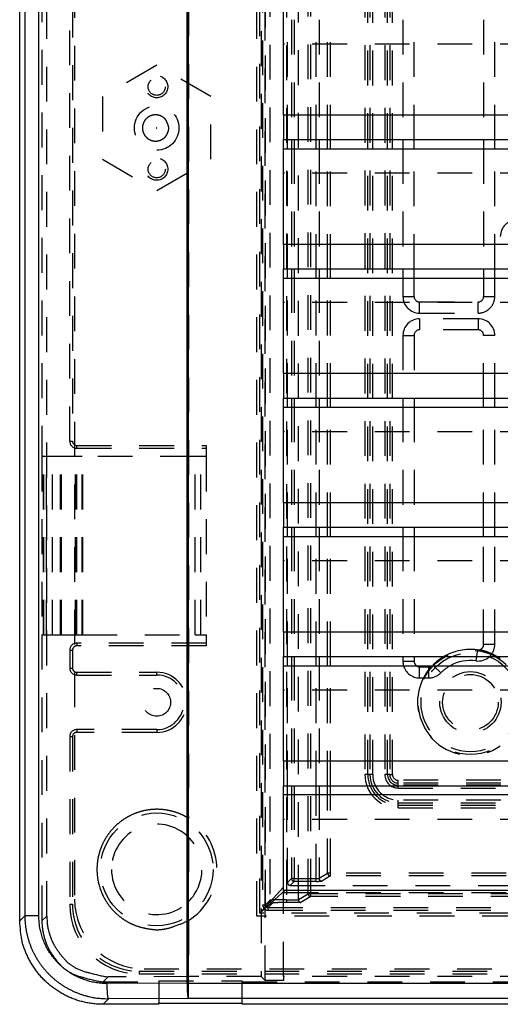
# Model space of a CAD drawing. Extents: x 0.9 to 16.8, y 0.7 to 11.7.
# Tile 1 of 19: x 0.9 to 2.7, y 1 to 4.5. Entities that reach past the tile are written whole.
import ezdxf

# ---------------------------------------------------------------- set-up
doc = ezdxf.new("R2010")
doc.units = 0
doc.linetypes.add('HIDDEN', pattern=[0.1875, 0.125, -0.0625])
doc.layers.add('ACSRY', color=30, linetype='CONTINUOUS')

# ---------------------------------------------------------------- blocks, each defined once
blk = doc.blocks.new('*E3')
at = {"layer": 'ACSRY', "color": 30, "linetype": 'HIDDEN'}
blk.add_circle((0, 0), 1, dxfattribs=at)
blk = doc.blocks.new('*E4')
at = {"layer": 'ACSRY', "color": 30, "linetype": 'HIDDEN'}
blk.add_circle((0, 0), 1, dxfattribs=at)

msp = doc.modelspace()

# ---------------------------------------------------------------- linework, layer by layer
at = {"layer": 'ACSRY', "color": 30, "linetype": 'CONTINUOUS'}
for p, q in [((1.5271, 7.1928), (1.5271, 1.0507)), ((1.5319, 7.1928), (1.5319, 1.0507)), ((0.9258, 1.2743), (0.9258, 6.9692)), ((0.9443, 6.9506), (0.9443, 1.2929)), ((0.9945, 1.2929), (0.9945, 6.9506)), ((1.8743, 4.1676), (1.8743, 4.5439)), ((7.3423, 4.1676), (1.8743, 4.1676)), ((1.8743, 3.7036), (1.8743, 4.0799)), ((1.8743, 4.0799), (4.5773, 4.0799)), ((1.8884, 4.0466), (1.8884, 4.0799)), ((1.9028, 4.0799), (1.9028, 4.0466)), ((1.9128, 4.0799), (1.9128, 4.0466)), ((1.9917, 4.0466), (1.9917, 4.0799)), ((2.0016, 4.0799), (2.0016, 4.0466)), ((2.0324, 4.0466), (2.0324, 4.0799)), ((2.0424, 4.0466), (2.0424, 4.0799)), ((2.3033, 4.0799), (2.3033, 4.0466)), ((2.3433, 4.0466), (2.3433, 4.0799)), ((2.5933, 4.0799), (2.5933, 4.0466)), ((2.6333, 4.0466), (2.6333, 4.0799)), ((1.8743, 4.0466), (4.5773, 4.0466)), ((7.3423, 3.7036), (1.8743, 3.7036)), ((1.8743, 3.2396), (1.8743, 3.6159)), ((1.8743, 3.6159), (4.5773, 3.6159)), ((1.8884, 3.5826), (1.8884, 3.6159)), ((1.9028, 3.6159), (1.9028, 3.5826)), ((1.9128, 3.6159), (1.9128, 3.5826)), ((1.9917, 3.5826), (1.9917, 3.6159)), ((2.0016, 3.6159), (2.0016, 3.5826)), ((2.0324, 3.5826), (2.0324, 3.6159)), ((2.0424, 3.5826), (2.0424, 3.6159)), ((2.3033, 3.6159), (2.3033, 3.5826)), ((2.3433, 3.5826), (2.3433, 3.6159)), ((2.5933, 3.6159), (2.5933, 3.5826)), ((2.6333, 3.5826), (2.6333, 3.6159)), ((1.8743, 3.5826), (4.5773, 3.5826)), ((7.3423, 3.2396), (1.8743, 3.2396)), ((1.8743, 2.7756), (1.8743, 3.1519)), ((1.8743, 3.1519), (4.5773, 3.1519)), ((1.8884, 3.1186), (1.8884, 3.1519)), ((1.9028, 3.1519), (1.9028, 3.1186)), ((1.9128, 3.1519), (1.9128, 3.1186)), ((1.9917, 3.1186), (1.9917, 3.1519)), ((2.0016, 3.1519), (2.0016, 3.1186)), ((2.0324, 3.1186), (2.0324, 3.1519)), ((2.0424, 3.1186), (2.0424, 3.1519)), ((2.3033, 3.1519), (2.3033, 3.1186)), ((2.3433, 3.1519), (2.3433, 3.1186)), ((2.5933, 3.1186), (2.5933, 3.1519)), ((2.6333, 3.1186), (2.6333, 3.1519)), ((1.8743, 3.1186), (4.5773, 3.1186)), ((7.3423, 2.7756), (1.8743, 2.7756)), ((1.8743, 2.3116), (1.8743, 2.6879)), ((1.8743, 2.6879), (4.5773, 2.6879)), ((1.8884, 2.6546), (1.8884, 2.6879)), ((1.9028, 2.6879), (1.9028, 2.6546)), ((1.9128, 2.6879), (1.9128, 2.6546)), ((1.9917, 2.6546), (1.9917, 2.6879)), ((2.0016, 2.6879), (2.0016, 2.6546)), ((2.0324, 2.6546), (2.0324, 2.6879)), ((2.0424, 2.6546), (2.0424, 2.6879)), ((2.3033, 2.6879), (2.3033, 2.6546)), ((2.3433, 2.6879), (2.3433, 2.6546)), ((2.5933, 2.6546), (2.5933, 2.6879)), ((2.6333, 2.6546), (2.6333, 2.6879)), ((1.8743, 2.6546), (4.5773, 2.6546)), ((7.3423, 2.3116), (1.8743, 2.3116)), ((1.8743, 1.8476), (1.8743, 2.2239)), ((1.8743, 2.2239), (4.5773, 2.2239)), ((1.8884, 2.1906), (1.8884, 2.2239)), ((1.9028, 2.2239), (1.9028, 2.1906)), ((1.9128, 2.2239), (1.9128, 2.1906)), ((1.9917, 2.1906), (1.9917, 2.2239)), ((2.0016, 2.2239), (2.0016, 2.1906)), ((2.0324, 2.1906), (2.0324, 2.2239)), ((2.0424, 2.1906), (2.0424, 2.2239)), ((2.3033, 2.2239), (2.3033, 2.2068)), ((2.3033, 2.2068), (2.3433, 2.2068)), ((2.3433, 2.2239), (2.3433, 2.2068)), ((2.4127, 2.1906), (2.4105, 2.1927)), ((2.5675, 2.2239), (2.5654, 2.208)), ((1.8743, 2.1906), (4.5773, 2.1906)), ((7.3423, 1.8476), (1.8743, 1.8476)), ((1.8743, 1.3836), (1.8743, 1.7599)), ((1.8743, 1.7599), (4.5773, 1.7599)), ((1.8884, 1.7266), (1.8884, 1.7599)), ((1.9028, 1.7599), (1.9028, 1.7266)), ((1.9128, 1.7599), (1.9128, 1.7266)), ((1.9917, 1.7266), (1.9917, 1.7599)), ((2.0016, 1.7599), (2.0016, 1.7266)), ((2.0324, 1.7266), (2.0324, 1.7599)), ((2.0424, 1.7266), (2.0424, 1.7599)), ((4.5773, 1.7266), (1.8743, 1.7266)), ((7.3423, 1.3836), (1.8743, 1.3836)), ((0.9443, 1.2929), (0.9258, 1.2743)), ((0.9945, 1.2929), (0.9443, 1.2929)), ((1.5271, 1.0507), (1.2403, 1.0494)), ((1.5319, 1.0507), (1.5271, 1.0507)), ((1.5319, 1.0507), (7.6846, 1.0507)), ((1.5319, 1.0507), (1.5319, 0.9958)), ((1.2451, 0.9945), (1.2254, 0.9748)), ((1.5319, 0.9958), (1.2451, 0.9945)), ((7.6846, 0.9958), (1.5319, 0.9958)), ((1.4258, 0.9748), (1.2254, 0.9748)), ((1.4258, 0.9748), (1.4258, 0.979)), ((1.4258, 0.979), (1.7258, 0.979)), ((1.7258, 0.979), (1.7258, 0.9748)), ((7.9912, 0.9748), (1.7258, 0.9748))]:
    msp.add_line(p, q, dxfattribs=at)
at = {"layer": 'ACSRY', "color": 30, "linetype": 'HIDDEN'}
for p, q in [((1.8081, 1.0606), (1.8081, 7.1829)), ((1.7943, 7.1691), (1.7943, 1.0744)), ((1.0231, 1.2918), (1.0231, 6.9517)), ((1.7783, 1.2918), (1.7783, 6.9518)), ((1.7885, 1.302), (1.7885, 6.9415)), ((1.799, 6.911), (1.799, 1.3325)), ((1.809, 1.3325), (1.809, 6.911)), ((1.8244, 6.8956), (1.8244, 1.3479)), ((1.1233, 6.8918), (1.1233, 1.3518)), ((1.8843, 6.8932), (1.8843, 1.3504)), ((1.9275, 1.3508), (1.9275, 6.8927)), ((1.9626, 1.3718), (1.9626, 6.8717)), ((1.9726, 1.3718), (1.9726, 6.8717)), ((1.533, 6.6009), (1.533, 1.6426)), ((2.1668, 6.4438), (2.1668, 1.7998)), ((2.1768, 1.7998), (2.1768, 6.4438)), ((2.1847, 6.4438), (2.1847, 1.7998)), ((2.1947, 1.7998), (2.1947, 6.4438)), ((2.2379, 6.4438), (2.2379, 1.7998)), ((2.2479, 1.7998), (2.2479, 6.4438)), ((2.2558, 6.4438), (2.2558, 1.7998)), ((2.2658, 1.7998), (2.2658, 6.4438)), ((1.0059, 5.3018), (1.0059, 2.9418)), ((1.1058, 2.9968), (1.1058, 5.2468)), ((1.1158, 5.2468), (1.1158, 2.9968)), ((1.8884, 4.0799), (1.8884, 4.5106)), ((1.9028, 4.5106), (1.9028, 4.0799)), ((1.9128, 4.5106), (1.9128, 4.0799)), ((1.9917, 4.0799), (1.9917, 4.5106)), ((2.0016, 4.5106), (2.0016, 4.0799)), ((2.0324, 4.0799), (2.0324, 4.5106)), ((2.0424, 4.0799), (2.0424, 4.5106)), ((2.3033, 4.5106), (2.3033, 4.0799)), ((2.3433, 4.0799), (2.3433, 4.5106)), ((2.5933, 4.5106), (2.5933, 4.0799)), ((2.6333, 4.0799), (2.6333, 4.5106)), ((4.5773, 4.4229), (1.8743, 4.4229)), ((1.4183, 4.3469), (1.2233, 4.2343)), ((1.6133, 4.2343), (1.4183, 4.3469)), ((1.2233, 4.2343), (1.2233, 4.0092)), ((1.6133, 4.0092), (1.6133, 4.2343)), ((1.8743, 4.1676), (1.8743, 4.0799)), ((1.8884, 3.6159), (1.8884, 4.0466)), ((1.9028, 4.0466), (1.9028, 3.6159)), ((1.9128, 4.0466), (1.9128, 3.6159)), ((1.9917, 3.6159), (1.9917, 4.0466)), ((2.0016, 4.0466), (2.0016, 3.6159)), ((2.0324, 3.6159), (2.0324, 4.0466)), ((2.0424, 3.6159), (2.0424, 4.0466)), ((2.3033, 4.0466), (2.3033, 3.6159)), ((2.3433, 3.6159), (2.3433, 4.0466)), ((2.5933, 4.0466), (2.5933, 3.6159)), ((2.6333, 3.6159), (2.6333, 4.0466)), ((1.2233, 4.0092), (1.4183, 3.8966)), ((1.4183, 3.8966), (1.6133, 4.0092)), ((4.5773, 3.9589), (1.8743, 3.9589)), ((1.8743, 3.7036), (1.8743, 3.6159)), ((1.8884, 3.1519), (1.8884, 3.5826)), ((1.9028, 3.5826), (1.9028, 3.1519)), ((1.9128, 3.5826), (1.9128, 3.1519)), ((1.9917, 3.1519), (1.9917, 3.5826)), ((2.0016, 3.5826), (2.0016, 3.1519)), ((2.0324, 3.1519), (2.0324, 3.5826)), ((2.0424, 3.1519), (2.0424, 3.5826)), ((2.3033, 3.5826), (2.3033, 3.5168)), ((2.3433, 3.5168), (2.3433, 3.5826)), ((2.5933, 3.5826), (2.5933, 3.5168)), ((2.6333, 3.5168), (2.6333, 3.5826)), ((2.3033, 3.5168), (2.3433, 3.5168)), ((2.5933, 3.5168), (2.6333, 3.5168)), ((4.5773, 3.4949), (1.8743, 3.4949)), ((2.3633, 3.4968), (2.5733, 3.4968)), ((2.3633, 3.4568), (2.3633, 3.4968)), ((2.5733, 3.4568), (2.5733, 3.4968)), ((2.3633, 3.4568), (2.5733, 3.4568)), ((2.3633, 3.4368), (2.3633, 3.3968)), ((2.5733, 3.4368), (2.3633, 3.4368)), ((2.5733, 3.4368), (2.5733, 3.3968)), ((2.5733, 3.3968), (2.3633, 3.3968)), ((2.3033, 3.3768), (2.3433, 3.3768)), ((2.3033, 3.3768), (2.3033, 3.1519)), ((2.3433, 3.3768), (2.3433, 3.1519)), ((2.5933, 3.1519), (2.5933, 3.3768)), ((2.6333, 3.3768), (2.5933, 3.3768)), ((2.6333, 3.1519), (2.6333, 3.3768)), ((1.8743, 3.2396), (1.8743, 3.1519)), ((1.8884, 2.6879), (1.8884, 3.1186)), ((1.9028, 3.1186), (1.9028, 2.6879)), ((1.9128, 3.1186), (1.9128, 2.6879)), ((1.9917, 2.6879), (1.9917, 3.1186)), ((2.0016, 3.1186), (2.0016, 2.6879)), ((2.0324, 2.6879), (2.0324, 3.1186)), ((2.0424, 2.6879), (2.0424, 3.1186)), ((2.3033, 3.1186), (2.3033, 2.6879)), ((2.3433, 3.1186), (2.3433, 2.6879)), ((2.5933, 2.6879), (2.5933, 3.1186)), ((2.6333, 2.6879), (2.6333, 3.1186)), ((4.5773, 3.0309), (1.8743, 3.0309)), ((1.1058, 2.9968), (1.1158, 2.9968)), ((1.1308, 2.9718), (1.1308, 2.9818)), ((1.1308, 2.9818), (1.5963, 2.9818)), ((1.1308, 2.9718), (1.5963, 2.9718)), ((1.5963, 2.9818), (1.5963, 2.9418)), ((1.0116, 2.9418), (1.0059, 2.9418)), ((1.0059, 2.9418), (1.0059, 2.3018)), ((1.0116, 2.9418), (1.0123, 2.9418)), ((1.0116, 2.3018), (1.0116, 2.9418)), ((1.0761, 2.9418), (1.0123, 2.9418)), ((1.0123, 2.3018), (1.0123, 2.9418)), ((1.0223, 2.3018), (1.0223, 2.9418)), ((1.0438, 2.3018), (1.0438, 2.9418)), ((1.0724, 2.3018), (1.0724, 2.9418)), ((1.0743, 2.3018), (1.0743, 2.9418)), ((1.1264, 2.9418), (1.0761, 2.9418)), ((1.0761, 2.3018), (1.0761, 2.9418)), ((1.1311, 2.9418), (1.1264, 2.9418)), ((1.1264, 2.3018), (1.1264, 2.9418)), ((1.1508, 2.9418), (1.1311, 2.9418)), ((1.1311, 2.3018), (1.1311, 2.9418)), ((1.5563, 2.9418), (1.1508, 2.9418)), ((1.1508, 2.3018), (1.1508, 2.9418)), ((1.1529, 2.3018), (1.1529, 2.9418)), ((1.5763, 2.9418), (1.5563, 2.9418)), ((1.5563, 2.3018), (1.5563, 2.9418)), ((1.5963, 2.9418), (1.5763, 2.9418)), ((1.5763, 2.3018), (1.5763, 2.9418)), ((1.5963, 2.9418), (1.5963, 2.3018)), ((1.8743, 2.7756), (1.8743, 2.6879)), ((1.8884, 2.2239), (1.8884, 2.6546)), ((1.9028, 2.6546), (1.9028, 2.2239)), ((1.9128, 2.6546), (1.9128, 2.2239)), ((1.9917, 2.2239), (1.9917, 2.6546)), ((2.0016, 2.6546), (2.0016, 2.2239)), ((2.0324, 2.2239), (2.0324, 2.6546)), ((2.0424, 2.2239), (2.0424, 2.6546)), ((2.3033, 2.6546), (2.3033, 2.2239)), ((2.3433, 2.6546), (2.3433, 2.2239)), ((2.5933, 2.2674), (2.5933, 2.6546)), ((2.6333, 2.2674), (2.6333, 2.6546)), ((4.5773, 2.5669), (1.8743, 2.5669)), ((1.0059, 2.3018), (1.0116, 2.3018)), ((1.0059, 2.3018), (1.0059, 1.2746)), ((1.0123, 2.3018), (1.0116, 2.3018)), ((1.0123, 2.3018), (1.0761, 2.3018)), ((1.0761, 2.3018), (1.1264, 2.3018)), ((1.1264, 2.3018), (1.1311, 2.3018)), ((1.1311, 2.3018), (1.1508, 2.3018)), ((1.1508, 2.3018), (1.5563, 2.3018)), ((1.5563, 2.3018), (1.5763, 2.3018)), ((1.5763, 2.3018), (1.5963, 2.3018)), ((1.5963, 2.3018), (1.5963, 2.2618)), ((1.8743, 2.3116), (1.8743, 2.2239)), ((1.5963, 2.2718), (1.1308, 2.2718)), ((1.1308, 2.2718), (1.1308, 2.2618)), ((2.6333, 2.2674), (2.5933, 2.2674)), ((1.1058, 2.2468), (1.1058, 2.1823)), ((1.1058, 2.2468), (1.1158, 2.2468)), ((1.1158, 2.2468), (1.1158, 2.1823)), ((1.5963, 2.2618), (1.1308, 2.2618)), ((2.5707, 2.2476), (2.5675, 2.2239)), ((1.1058, 2.1823), (1.1158, 2.1823)), ((1.1308, 2.1573), (1.1308, 2.1673)), ((1.1308, 2.1673), (1.4183, 2.1673)), ((1.1308, 2.1573), (1.4183, 2.1573)), ((1.4183, 2.1573), (1.4183, 2.1673)), ((1.8884, 1.7599), (1.8884, 2.1906)), ((1.9028, 2.1906), (1.9028, 1.7599)), ((1.9128, 2.1906), (1.9128, 1.7599)), ((1.9917, 1.7599), (1.9917, 2.1906)), ((2.0016, 2.1906), (2.0016, 1.7599)), ((2.0324, 1.7599), (2.0324, 2.1906)), ((2.0424, 1.7599), (2.0424, 2.1906)), ((2.3633, 2.1868), (2.3963, 2.1868)), ((2.3633, 2.1468), (2.3633, 2.1868)), ((2.3963, 2.1468), (2.3963, 2.1868)), ((2.439, 2.1646), (2.4127, 2.1906)), ((2.3633, 2.1468), (2.3963, 2.1468)), ((4.5773, 2.1029), (1.8743, 2.1029)), ((1.4183, 1.9613), (1.1308, 1.9613)), ((1.1308, 1.9613), (1.1308, 1.9513)), ((1.4183, 1.9513), (1.1308, 1.9513)), ((1.4183, 1.9613), (1.4183, 1.9513)), ((1.1058, 1.9363), (1.1058, 1.3338)), ((1.1058, 1.9363), (1.1158, 1.9363)), ((1.1158, 1.9363), (1.1158, 1.3338)), ((1.8743, 1.8476), (1.8743, 1.7599)), ((2.1768, 1.7998), (2.1668, 1.7998)), ((2.1847, 1.7998), (2.1768, 1.7998)), ((2.1947, 1.7998), (2.1847, 1.7998)), ((2.2479, 1.7998), (2.2379, 1.7998)), ((2.2558, 1.7998), (2.2479, 1.7998)), ((2.2558, 1.7998), (2.2658, 1.7998)), ((2.2863, 1.7693), (2.2863, 1.7792)), ((6.9303, 1.7792), (2.2863, 1.7792)), ((6.9303, 1.7693), (2.2863, 1.7693)), ((2.2863, 1.7613), (2.2863, 1.7693)), ((6.9303, 1.7613), (2.2863, 1.7613)), ((2.2863, 1.7514), (2.2863, 1.7613)), ((2.2863, 1.7514), (6.9303, 1.7514)), ((1.8884, 1.4118), (1.8884, 1.7266)), ((1.9028, 1.7266), (1.9028, 1.4263)), ((1.9128, 1.7266), (1.9128, 1.4263)), ((1.9917, 1.4263), (1.9917, 1.7266)), ((2.0016, 1.7266), (2.0016, 1.4272)), ((2.0324, 1.4457), (2.0324, 1.7266)), ((2.0424, 1.4457), (2.0424, 1.7266)), ((6.9303, 1.7082), (2.2863, 1.7082)), ((2.2863, 1.6982), (2.2863, 1.7082)), ((2.2863, 1.6982), (6.9303, 1.6982)), ((2.2863, 1.6903), (2.2863, 1.6982)), ((2.2863, 1.6903), (6.9303, 1.6903)), ((2.2863, 1.6803), (2.2863, 1.6903)), ((2.2863, 1.6803), (6.9303, 1.6803)), ((4.5773, 1.6389), (1.8743, 1.6389)), ((1.533, 1.5743), (1.533, 1.3442)), ((1.9028, 1.4263), (1.8884, 1.4118)), ((1.9128, 1.4163), (1.8983, 1.4018)), ((1.9128, 1.4263), (1.9028, 1.4263)), ((1.9128, 1.4163), (1.9128, 1.4263)), ((1.9128, 1.4263), (1.9917, 1.4263)), ((1.9917, 1.4163), (1.9128, 1.4163)), ((1.9917, 1.4163), (1.9917, 1.4263)), ((2.0016, 1.4272), (2.0324, 1.4457)), ((2.0424, 1.4357), (2.0116, 1.4172)), ((2.0424, 1.4457), (2.0324, 1.4457)), ((7.1742, 1.4457), (2.0424, 1.4457)), ((2.0424, 1.4357), (2.0424, 1.4457)), ((7.1742, 1.4357), (2.0424, 1.4357)), ((1.7885, 1.302), (1.8884, 1.4118)), ((1.7885, 1.302), (1.8983, 1.4018)), ((1.8743, 1.3836), (1.8743, 1.3759)), ((1.8983, 1.4018), (7.3182, 1.4018)), ((1.8244, 1.3479), (1.809, 1.3325)), ((1.8743, 1.0744), (1.8743, 1.3759)), ((1.8743, 1.3759), (4.5773, 1.3759)), ((1.8843, 1.3504), (1.8843, 1.3404)), ((1.8843, 1.3504), (1.9275, 1.3504)), ((1.9275, 1.3508), (1.9626, 1.3718)), ((1.9275, 1.3504), (1.9275, 1.3508)), ((1.9726, 1.3619), (1.9367, 1.3404)), ((1.9726, 1.3718), (1.9626, 1.3718)), ((7.244, 1.3718), (1.9726, 1.3718)), ((1.9726, 1.3619), (1.9726, 1.3718)), ((7.244, 1.3619), (1.9726, 1.3619)), ((1.1058, 1.3338), (1.1158, 1.3338)), ((1.799, 1.3325), (1.809, 1.3325)), ((1.8344, 1.3379), (1.819, 1.3225)), ((1.819, 1.3225), (7.3976, 1.3225)), ((1.819, 1.3125), (1.819, 1.3225)), ((1.819, 1.3125), (7.3976, 1.3125)), ((1.9367, 1.3404), (1.8843, 1.3404)), ((1.0059, 1.2746), (1.0231, 1.2918)), ((1.533, 1.2759), (1.533, 1.0744)), ((7.4383, 1.2918), (1.7783, 1.2918)), ((7.4281, 1.302), (1.7885, 1.302)), ((1.3733, 1.1018), (7.8433, 1.1018)), ((1.2438, 1.0731), (1.2256, 1.0549)), ((1.533, 1.0744), (1.2438, 1.0731)), ((1.3558, 1.0938), (7.8608, 1.0938)), ((1.3558, 1.0938), (1.3558, 1.0838)), ((1.3558, 1.0838), (7.8608, 1.0838)), ((1.7943, 1.0744), (1.533, 1.0744)), ((1.8081, 1.0606), (1.7943, 1.0744)), ((1.8743, 1.0744), (1.8743, 1.0606)), ((4.5773, 1.0744), (1.8743, 1.0744)), ((1.2256, 1.0549), (1.4258, 1.0549)), ((1.4258, 1.0591), (1.4258, 0.979)), ((1.4258, 1.0591), (1.7258, 1.0591)), ((1.7258, 0.979), (1.7258, 1.0591)), ((1.7258, 1.0549), (7.991, 1.0549)), ((1.8743, 1.0606), (1.8081, 1.0606))]:
    msp.add_line(p, q, dxfattribs=at)
for points in [[(1.4512, 4.1509), (1.447, 4.1555, 0.02986), (1.4424, 4.1594, 0.031554), (1.4375, 4.1627, 0.032835), (1.4322, 4.1653, 0.031899), (1.4263, 4.1672, 0.031755), (1.4199, 4.1685, 0.034687), (1.4131, 4.1688, 0.035368), (1.406, 4.1681, 0.037403), (1.399, 4.1663, 0.038148), (1.3922, 4.1634, 0.038979), (1.3859, 4.1595, 0.03897), (1.3804, 4.1546, 0.038381), (1.3757, 4.1491, 0.038219), (1.3721, 4.1432, 0.037013), (1.3695, 4.1371, 0.035412), (1.3678, 4.131, 0.031829), (1.367, 4.1252, 0.032809), (1.367, 4.1194, 0.031326), (1.3676, 4.1135, 0.030409), (1.3691, 4.1075, 0.033743), (1.3716, 4.1014, 0.034518), (1.375, 4.0954, 0.036759), (1.3795, 4.0898, 0.037639), (1.3849, 4.0848, 0.038832), (1.3911, 4.0807, 0.038861), (1.3978, 4.0776, 0.03856), (1.4048, 4.0756, 0.038624), (1.4119, 4.0748, 0.038003), (1.4188, 4.075, 0.036086), (1.4253, 4.076, 0.031905), (1.4311, 4.0778, 0.034139), (1.4365, 4.0803, 0.03411), (1.4419, 4.0837, 0.031066), (1.447, 4.0879, 0.032875), (1.4515, 4.0929, 0.036783), (1.4553, 4.0987, 0.043529), (1.4581, 4.1051, 0.034176), (1.4602, 4.1114, 0.010921), (1.4617, 4.1172, 0.045631), (1.4613, 4.1247, 0.086183), (1.4577, 4.1361, 0.039426), (1.4512, 4.1509, 0.019081)], [(1.4189, 4.1223), (1.4189, 4.1224, 0.029899), (1.4188, 4.1225, 0.03052), (1.4187, 4.1225, 0.032259), (1.4186, 4.1226, 0.032499), (1.4185, 4.1226, 0.031987), (1.4183, 4.1226, 0.035308), (1.4182, 4.1226, 0.036507), (1.4181, 4.1226, 0.038032), (1.4179, 4.1226, 0.038454), (1.4178, 4.1225, 0.039119), (1.4177, 4.1224, 0.039044), (1.4176, 4.1223, 0.038121), (1.4175, 4.1222, 0.037753), (1.4175, 4.1221, 0.036307), (1.4174, 4.122, 0.034681), (1.4174, 4.1219, 0.030842), (1.4174, 4.1218, 0.0322), (1.4174, 4.1217, 0.031742), (1.4174, 4.1216, 0.030399), (1.4175, 4.1214, 0.034163), (1.4175, 4.1213, 0.035529), (1.4176, 4.1212, 0.03728), (1.4177, 4.1211, 0.037878), (1.4178, 4.121, 0.039019), (1.4179, 4.121, 0.039059), (1.418, 4.1209, 0.038448), (1.4182, 4.1209, 0.038441), (1.4183, 4.1209, 0.037729), (1.4184, 4.1209, 0.035609), (1.4185, 4.1209, 0.030801), (1.4186, 4.121, 0.033879), (1.4187, 4.121, 0.035179), (1.4188, 4.1211, 0.03091), (1.4189, 4.1212, 0.03316), (1.419, 4.1213, 0.037999), (1.4191, 4.1214, 0.043253), (1.4191, 4.1215, 0.03367), (1.4191, 4.1216, 0.011473), (1.4192, 4.1217, 0.04541), (1.4191, 4.1219, 0.084894), (1.4191, 4.1221, 0.039628), (1.4189, 4.1223, 0.019213)], [(2.6225, 2.2331), (2.6212, 2.2337, 0.001488), (2.6199, 2.2342, 0.001532), (2.6186, 2.2347, 0.001518), (2.6174, 2.2353, 0.00144), (2.6161, 2.2358, 0.00139), (2.6149, 2.2363, 0.001347), (2.6136, 2.2368, 0.001309), (2.6124, 2.2373, 0.001261), (2.6111, 2.2377, 0.001223), (2.6099, 2.2382, 0.001179), (2.6087, 2.2387, 0.001147), (2.6075, 2.2391, 0.001113), (2.6063, 2.2395, 0.001088), (2.6051, 2.24, 0.001058), (2.6039, 2.2404, 0.001037), (2.6028, 2.2408, 0.001011), (2.6016, 2.2412, 0.000991), (2.6005, 2.2416, 0.000963), (2.5994, 2.2419, 0.000951), (2.5983, 2.2423, 0.000941), (2.5973, 2.2426, 0.000901), (2.5962, 2.243, 0.000802), (2.5952, 2.2433, 0.000691), (2.5942, 2.2436, 0.000527), (2.5932, 2.2439, 0.000358), (2.5923, 2.2442, 0.000131), (2.5913, 2.2445, 0.000088), (2.5904, 2.2448, 0.000236), (2.5895, 2.2451, 0.00041), (2.5887, 2.2454, 0.000656), (2.5878, 2.2456, 0.000761), (2.587, 2.2459, 0.000726), (2.5862, 2.2461, 0.000675), (2.5855, 2.2463, 0.000576), (2.5847, 2.2465, 0.000464), (2.584, 2.2468, 0.000293), (2.5833, 2.247, -0.000389), (2.5827, 2.2472, -0.001935), (2.5821, 2.2473, -0.003901), (2.5815, 2.2475, -0.00709), (2.5811, 2.2477, -0.006455), (2.5807, 2.2478, 0.002703), (2.5803, 2.248, 0.002667), (2.58, 2.2481, -0.011438), (2.5797, 2.2482, -0.016342), (2.5794, 2.2484, -0.012971)], [(2.3963, 2.1778), (2.3955, 2.1766, 0.000885), (2.3946, 2.1754, 0.000667), (2.3937, 2.1741, 0.00076), (2.3927, 2.1727, 0.001167), (2.3918, 2.1713, 0.001421), (2.3908, 2.1699, 0.001629), (2.3898, 2.1684, 0.00186), (2.3888, 2.1669, 0.002189), (2.3878, 2.1654, 0.002222), (2.3868, 2.1638, 0.002049), (2.3859, 2.1622, 0.00222), (2.3849, 2.1606, 0.002579), (2.3838, 2.1589, 0.001908), (2.3829, 2.1573, 0.000634), (2.382, 2.1558, 0.002652), (2.3809, 2.1538, 0.004463), (2.3793, 2.1508, 0.00213), (2.3771, 2.1468, 0.001113)], [(2.4032, 2.188), (2.4032, 2.188, -0.298374), (2.4032, 2.1879, -0.252019), (2.4032, 2.1878, -0.032995), (2.4031, 2.1877, 0.002084), (2.403, 2.1876, 0.012295), (2.4029, 2.1875, 0.01663), (2.4028, 2.1873, 0.014451), (2.4028, 2.1872, 0.002077), (2.4027, 2.187, -0.006045), (2.4026, 2.1869, -0.010892), (2.4025, 2.1867, -0.009663), (2.4023, 2.1864, -0.006431), (2.4022, 2.1862, -0.004284), (2.402, 2.1859, -0.002608), (2.4018, 2.1857, -0.001467), (2.4016, 2.1854, -0.000489), (2.4014, 2.1851, 0.00033), (2.4012, 2.1848, 0.001253), (2.401, 2.1845, 0.001644), (2.4007, 2.1841, 0.001647), (2.4005, 2.1838, 0.001425), (2.4003, 2.1835, 0.000949), (2.4001, 2.1831, 0.0006), (2.3998, 2.1828, 0.000301), (2.3996, 2.1824, -0.000045), (2.3993, 2.182, -0.00051), (2.3991, 2.1817, -0.001363), (2.3988, 2.1813, -0.002617), (2.3985, 2.1808, -0.002777), (2.3982, 2.1804, -0.003067), (2.398, 2.1801, -0.002958), (2.3976, 2.1796, 0.000215), (2.397, 2.1788, 0.000397), (2.3963, 2.1778, -0.000053)], [(1.533, 1.6426), (1.5142, 1.6531, 0.030421), (1.4935, 1.6618, 0.026628), (1.4708, 1.6687, 0.025528), (1.4465, 1.6733, 0.028674), (1.4208, 1.675, 0.029926), (1.3942, 1.6736, 0.030884), (1.3673, 1.6686, 0.031274), (1.3408, 1.6602, 0.032138), (1.3153, 1.6483, 0.032371), (1.2916, 1.6332, 0.032433), (1.2702, 1.6152, 0.032251), (1.2516, 1.595, 0.031508), (1.236, 1.5731, 0.031161), (1.2236, 1.5502, 0.030117), (1.2144, 1.5268, 0.029042), (1.2081, 1.5036, 0.026961), (1.2046, 1.4812, 0.026947), (1.2035, 1.4593, 0.025236), (1.2046, 1.4373, 0.025244), (1.2081, 1.4149, 0.026976), (1.2144, 1.3918, 0.026952), (1.2236, 1.3684, 0.028937), (1.236, 1.3454, 0.030145), (1.2516, 1.3235, 0.031544), (1.2703, 1.3033, 0.031401), (1.2916, 1.2853, 0.030914), (1.3152, 1.2702, 0.032835), (1.3408, 1.2583, 0.03674), (1.3679, 1.2502, 0.030721), (1.3942, 1.245, 0.017385), (1.4183, 1.2424, 0.036588), (1.4465, 1.2452, 0.058199), (1.4851, 1.2566, 0.032442), (1.533, 1.2759, 0.018548)], [(1.9028, 1.4263), (1.9029, 1.4251, 0.034619), (1.9031, 1.4238, 0.030264), (1.9035, 1.4226, 0.03094), (1.9041, 1.4214, 0.038744), (1.9049, 1.4203, 0.032375), (1.9057, 1.4192, 0.016606), (1.9066, 1.4183, 0.041163), (1.9079, 1.4176, 0.069465), (1.91, 1.4169, 0.037341), (1.9128, 1.4163, 0.019886)], [(1.9917, 1.4263), (1.9924, 1.4263, 0.001911), (1.9931, 1.4263, 0.001965), (1.9939, 1.4263, 0.00199), (1.9946, 1.4263, 0.002023), (1.9953, 1.4263, 0.002102), (1.996, 1.4264, 0.002212), (1.9966, 1.4264, 0.002406), (1.9973, 1.4265, 0.002698), (1.9979, 1.4265, 0.002968), (1.9984, 1.4265, 0.0032), (1.999, 1.4266, 0.003996), (1.9994, 1.4267, 0.005484), (1.9999, 1.4267, 0.005155), (2.0003, 1.4268, 0.002098), (2.0006, 1.4268, 0.009024), (2.0009, 1.4269, 0.027115), (2.0013, 1.4271, 0.025805), (2.0016, 1.4272, 0.019869)], [(2.0116, 1.4172), (2.0114, 1.4172, -0.051825), (2.0111, 1.4171, -0.023355), (2.0107, 1.417, -0.012617), (2.0102, 1.4169, -0.008023), (2.0096, 1.4169, -0.005558), (2.0089, 1.4168, -0.004167), (2.0081, 1.4167, -0.00329), (2.0072, 1.4167, -0.002756), (2.0062, 1.4166, -0.00226), (2.0052, 1.4166, -0.001869), (2.0041, 1.4165, -0.001773), (2.0029, 1.4165, -0.001795), (2.0016, 1.4164, -0.001218), (2.0003, 1.4164, -0.000412), (1.9991, 1.4164, -0.001508), (1.9975, 1.4163, -0.00237), (1.995, 1.4163, -0.001096), (1.9917, 1.4163, -0.000561)], [(2.0116, 1.4172), (2.0104, 1.4173, -0.034648), (2.0092, 1.4176, -0.030273), (2.0079, 1.418, -0.030933), (2.0067, 1.4185, -0.038697), (2.0056, 1.4193, -0.032299), (2.0046, 1.4202, -0.016547), (2.0037, 1.4211, -0.041033), (2.0029, 1.4224, -0.069192), (2.0022, 1.4244, -0.037177), (2.0016, 1.4272, -0.019801)], [(2.0324, 1.4457), (2.0325, 1.4445, 0.034479), (2.0327, 1.4432, 0.030137), (2.0331, 1.442, 0.030812), (2.0337, 1.4408, 0.038583), (2.0345, 1.4397, 0.032246), (2.0353, 1.4386, 0.016535), (2.0362, 1.4377, 0.041041), (2.0375, 1.437, 0.069359), (2.0396, 1.4363, 0.037327), (2.0424, 1.4357, 0.019891)], [(1.8983, 1.4018), (1.8971, 1.4019, -0.034616), (1.8959, 1.4021, -0.03026), (1.8947, 1.4025, -0.030936), (1.8935, 1.4031, -0.038737), (1.8923, 1.4039, -0.032369), (1.8913, 1.4048, -0.016603), (1.8904, 1.4057, -0.041155), (1.8896, 1.4069, -0.069455), (1.889, 1.409, -0.037338), (1.8884, 1.4118, -0.019886)], [(1.8843, 1.3504), (1.8811, 1.3504, 0.000586), (1.8778, 1.3503, 0.000595), (1.8746, 1.3503, 0.0006), (1.8714, 1.3503, 0.000607), (1.8682, 1.3503, 0.000624), (1.8651, 1.3502, 0.000647), (1.8621, 1.3502, 0.000674), (1.8591, 1.3501, 0.000703), (1.8562, 1.35, 0.000738), (1.8533, 1.35, 0.000774), (1.8506, 1.3499, 0.000826), (1.848, 1.3498, 0.00089), (1.8454, 1.3497, 0.00097), (1.843, 1.3496, 0.001063), (1.8407, 1.3495, 0.00119), (1.8385, 1.3494, 0.001349), (1.8365, 1.3493, 0.001492), (1.8346, 1.3492, 0.001593), (1.8329, 1.3491, 0.002046), (1.8313, 1.349, 0.002982), (1.8298, 1.3488, 0.002914), (1.8285, 1.3487, 0.001214), (1.8275, 1.3486, 0.005416), (1.8265, 1.3484, 0.01721), (1.8255, 1.3482, 0.018052), (1.8244, 1.3479, 0.015305)], [(1.8244, 1.3479), (1.8245, 1.3467, 0.034618), (1.8247, 1.3454, 0.030262), (1.8251, 1.3442, 0.030937), (1.8257, 1.343, 0.038739), (1.8265, 1.3419, 0.03237), (1.8273, 1.3408, 0.016604), (1.8282, 1.3399, 0.041156), (1.8295, 1.3392, 0.069455), (1.8316, 1.3385, 0.037337), (1.8344, 1.3379, 0.019885)], [(1.9367, 1.3404), (1.9361, 1.3404, -0.018103), (1.9355, 1.3405, -0.016965), (1.9349, 1.3407, -0.016295), (1.9343, 1.3409, -0.016644), (1.9337, 1.3411, -0.016792), (1.933, 1.3414, -0.016928), (1.9324, 1.3417, -0.0174), (1.9319, 1.3421, -0.01844), (1.9313, 1.3425, -0.018238), (1.9308, 1.343, -0.017353), (1.9302, 1.3435, -0.019654), (1.9298, 1.3441, -0.024063), (1.9293, 1.3447, -0.017444), (1.9289, 1.3454, -0.004244), (1.9286, 1.346, -0.026084), (1.9282, 1.3469, -0.045245), (1.9279, 1.3483, -0.020217), (1.9275, 1.3504, -0.009883)], [(1.9726, 1.3619), (1.9713, 1.3619, -0.034647), (1.9701, 1.3622, -0.030273), (1.9689, 1.3626, -0.030933), (1.9677, 1.3631, -0.038698), (1.9666, 1.3639, -0.0323), (1.9655, 1.3648, -0.016548), (1.9646, 1.3657, -0.041035), (1.9639, 1.367, -0.069196), (1.9632, 1.3691, -0.037178), (1.9626, 1.3718, -0.019802)], [(1.799, 1.3325), (1.7991, 1.3309, 0.019335), (1.7993, 1.3294, 0.0197), (1.7996, 1.3278, 0.019466), (1.8, 1.3263, 0.019102), (1.8006, 1.3248, 0.018964), (1.8012, 1.3234, 0.018907), (1.802, 1.322, 0.019198), (1.8028, 1.3207, 0.019876), (1.8038, 1.3195, 0.019794), (1.8049, 1.3183, 0.019167), (1.806, 1.3173, 0.020864), (1.8073, 1.3163, 0.023927), (1.8086, 1.3155, 0.018169), (1.8099, 1.3147, 0.006544), (1.8112, 1.3141, 0.024491), (1.8128, 1.3135, 0.043044), (1.8155, 1.313, 0.021226), (1.819, 1.3125, 0.01106)], [(1.809, 1.3325), (1.809, 1.3317, 0.01935), (1.8091, 1.3309, 0.019731), (1.8093, 1.3301, 0.019513), (1.8095, 1.3294, 0.019161), (1.8098, 1.3287, 0.019035), (1.8101, 1.3279, 0.018987), (1.8105, 1.3273, 0.019289), (1.8109, 1.3266, 0.019977), (1.8114, 1.326, 0.0199), (1.8119, 1.3254, 0.019272), (1.8125, 1.3249, 0.020977), (1.8131, 1.3244, 0.02405), (1.8138, 1.324, 0.018255), (1.8145, 1.3236, 0.006576), (1.8151, 1.3233, 0.024588), (1.8159, 1.323, 0.043154), (1.8172, 1.3227, 0.021252), (1.819, 1.3225, 0.011067)], [(1.8843, 1.3404), (1.8816, 1.3404, 0.000706), (1.8789, 1.3404, 0.000716), (1.8762, 1.3403, 0.000722), (1.8736, 1.3403, 0.000731), (1.8709, 1.3403, 0.00075), (1.8683, 1.3402, 0.000777), (1.8658, 1.3402, 0.000808), (1.8633, 1.3401, 0.000843), (1.8609, 1.3401, 0.000885), (1.8585, 1.34, 0.000929), (1.8562, 1.3399, 0.000991), (1.854, 1.3398, 0.001068), (1.8519, 1.3397, 0.001163), (1.8499, 1.3396, 0.001275), (1.848, 1.3395, 0.001427), (1.8462, 1.3394, 0.001617), (1.8445, 1.3393, 0.001789), (1.8429, 1.3392, 0.001908), (1.8414, 1.3391, 0.00245), (1.8401, 1.339, 0.00357), (1.8389, 1.3388, 0.003484), (1.8378, 1.3387, 0.001448), (1.837, 1.3386, 0.006469), (1.8361, 1.3384, 0.020464), (1.8353, 1.3382, 0.021205), (1.8344, 1.3379, 0.01773)], [(1.0059, 1.2746), (1.0071, 1.2505, 0.033998), (1.0114, 1.2257, 0.027315), (1.0187, 1.2002, 0.028524), (1.0299, 1.1746, 0.038271), (1.0457, 1.1496, 0.030927), (1.0633, 1.1264, 0.013437), (1.0818, 1.1059, 0.042798), (1.1104, 1.0874, 0.076023), (1.159, 1.0704, 0.038821), (1.2256, 1.0549, 0.019466)], [(1.0231, 1.2918), (1.0243, 1.2677, 0.03417), (1.0286, 1.2429, 0.027476), (1.036, 1.2175, 0.028705), (1.0472, 1.1919, 0.03852), (1.0631, 1.167, 0.031117), (1.0808, 1.1438, 0.013514), (1.0994, 1.1234, 0.043014), (1.1281, 1.1051, 0.076203), (1.177, 1.0883, 0.038793), (1.2438, 1.0731, 0.019425)]]:
    msp.add_lwpolyline(points, format="xyb", dxfattribs=at)
at = {"layer": 'ACSRY', "color": 30, "linetype": 'CONTINUOUS'}
for points in [[(1.2254, 0.9748), (1.2085, 0.9752, -0.013778), (1.1918, 0.9766, -0.01392), (1.1751, 0.979, -0.013901), (1.1586, 0.9823, -0.013874), (1.1424, 0.9865, -0.013928), (1.1264, 0.9915, -0.014029), (1.1107, 0.9975, -0.014044), (1.0954, 1.0044, -0.013999), (1.0804, 1.0121, -0.013938), (1.066, 1.0206, -0.013856), (1.052, 1.03, -0.013854), (1.0385, 1.0401, -0.013931), (1.0257, 1.0509, -0.013987), (1.0135, 1.0624, -0.01405), (1.0019, 1.0747, -0.014158), (0.9911, 1.0875, -0.014284), (0.981, 1.101, -0.013821), (0.9716, 1.1149, -0.012887), (0.9631, 1.1293, -0.014169), (0.9554, 1.1444, -0.016928), (0.9485, 1.1602, -0.013004), (0.9425, 1.1754, -0.004701), (0.9376, 1.1893, -0.01817), (0.9333, 1.2076, -0.031253), (0.9293, 1.2364, -0.015278), (0.9258, 1.2743, -0.008035)], [(0.9443, 1.2929), (0.9446, 1.2811, 0.009816), (0.9453, 1.2694, 0.00987), (0.9465, 1.2576, 0.009836), (0.9481, 1.2459, 0.009772), (0.9502, 1.2343, 0.009749), (0.9528, 1.2228, 0.009746), (0.9558, 1.2114, 0.009753), (0.9592, 1.2001, 0.009777), (0.9631, 1.189, 0.009824), (0.9674, 1.178, 0.009905), (0.9722, 1.1672, 0.009943), (0.9773, 1.1567, 0.009944), (0.9829, 1.1463, 0.009909), (0.9889, 1.1361, 0.009832), (0.9953, 1.1263, 0.009791), (1.0021, 1.1166, 0.009774), (1.0093, 1.1073, 0.009771), (1.0168, 1.0982, 0.00978), (1.0247, 1.0894, 0.009814), (1.0329, 1.081, 0.00988), (1.0414, 1.0729, 0.009892), (1.0503, 1.0651, 0.009847), (1.0594, 1.0577, 0.00981), (1.0688, 1.0507, 0.009777), (1.0785, 1.044, 0.009729), (1.0885, 1.0377, 0.009665), (1.0987, 1.0318, 0.009759), (1.1091, 1.0264, 0.00999), (1.1197, 1.0213, 0.009748), (1.1305, 1.0167, 0.009143), (1.1413, 1.0125, 0.010019), (1.1526, 1.0087, 0.011806), (1.1642, 1.0053, 0.008963), (1.1752, 1.0024, 0.00312), (1.1852, 1, 0.012516), (1.1983, 0.998, 0.02166), (1.2185, 0.9961, 0.010616), (1.2451, 0.9945, 0.005603)], [(1.2403, 1.0494), (1.2307, 1.0495, -0.009657), (1.2211, 1.05, -0.009703), (1.2115, 1.0509, -0.009674), (1.202, 1.0522, -0.009626), (1.1925, 1.0538, -0.009614), (1.1832, 1.0558, -0.009618), (1.1738, 1.0582, -0.009633), (1.1646, 1.0609, -0.009665), (1.1555, 1.064, -0.009718), (1.1466, 1.0674, -0.009803), (1.1377, 1.0712, -0.009836), (1.1291, 1.0753, -0.00982), (1.1206, 1.0798, -0.009792), (1.1122, 1.0846, -0.009753), (1.1041, 1.0897, -0.009739), (1.0962, 1.0951, -0.009748), (1.0885, 1.1009, -0.009774), (1.081, 1.1069, -0.009824), (1.0738, 1.1132, -0.009869), (1.0668, 1.1198, -0.009912), (1.0601, 1.1267, -0.009897), (1.0537, 1.1339, -0.009828), (1.0475, 1.1413, -0.009801), (1.0417, 1.1489, -0.009809), (1.0361, 1.1568, -0.009789), (1.0309, 1.1649, -0.009748), (1.026, 1.1731, -0.00987), (1.0214, 1.1816, -0.010141), (1.0172, 1.1903, -0.0099), (1.0133, 1.1991, -0.009266), (1.0098, 1.208, -0.010149), (1.0066, 1.2171, -0.01197), (1.0038, 1.2266, -0.009084), (1.0013, 1.2357, -0.003145), (0.9993, 1.2439, -0.012706), (0.9975, 1.2545, -0.022022), (0.9959, 1.2711, -0.010791), (0.9945, 1.2929, -0.005691)], [(1.2451, 0.9945), (1.2445, 0.9952, -0.155039), (1.2439, 0.9967, -0.042622), (1.2433, 0.9991, -0.021105), (1.2428, 1.0024, -0.014766), (1.2422, 1.0068, -0.007665), (1.2418, 1.0115, -0.003086), (1.2413, 1.0163, -0.00655), (1.241, 1.0233, -0.007867), (1.2406, 1.0344, -0.003465), (1.2403, 1.0494, -0.001746)], [(1.5271, 1.0507), (1.5272, 1.0442, 0.002922), (1.5273, 1.0377, 0.002641), (1.5275, 1.0311, 0.002873), (1.5278, 1.0246, 0.003971), (1.5282, 1.0184, 0.003896), (1.5286, 1.0128, 0.002237), (1.529, 1.008, 0.006626), (1.5296, 1.0037, 0.0196), (1.5306, 0.9996, 0.024132), (1.5319, 0.9958, 0.023541)]]:
    msp.add_lwpolyline(points, format="xyb", dxfattribs=at)
at = {"layer": 'ACSRY', "color": 30, "linetype": 'HIDDEN'}
for centre, radius in [((1.4183, 4.2698), 0.031), ((1.4183, 4.1218), 0.08), ((1.4183, 3.9738), 0.031), ((2.5458, 2.0593), 0.1874), ((2.5458, 2.0593), 0.1774), ((2.5458, 2.0593), 0.11), ((2.5458, 2.0593), 0.1), ((1.4183, 2.0593), 0.05), ((1.4183, 1.4593), 0.2025)]:
    msp.add_circle(centre, radius, dxfattribs=at)
for centre, radius, start, end in [((2.7133, 3.7318), 0.06, 90.0006, 180.0004), ((2.3633, 3.5168), 0.06, 180, 269.9992), ((2.3633, 3.5168), 0.02, 180, 270), ((2.5733, 3.5168), 0.02, 270, 360), ((2.5733, 3.5168), 0.06, 269.9997, 0.0002), ((2.3633, 3.3768), 0.06, 90.0008, 179.9995), ((2.5733, 3.3768), 0.06, 0.0005, 90.0003), ((2.3633, 3.3768), 0.02, 90, 180), ((2.5733, 3.3768), 0.02, 0, 90), ((1.1308, 2.9968), 0.025, 180, 270), ((1.1308, 2.9968), 0.015, 180.0015, 269.9967), ((1.1308, 2.2468), 0.025, 90, 180), ((2.5733, 2.2674), 0.02, 262.4754, 0), ((2.5733, 2.2674), 0.06, 313.4248, 359.9992), ((1.1308, 2.2468), 0.015, 90.0033, 180.0028), ((2.5458, 2.0593), 0.19, 82.4754, 119.9577), ((2.5458, 2.0593), 0.19, 55.5429, 66.1947), ((1.1308, 2.1823), 0.025, 180, 270), ((1.1308, 2.1823), 0.015, 179.9968, 269.9967), ((1.4183, 2.0593), 0.108, 270.0002, 89.9998), ((1.4183, 2.0593), 0.098, 270, 90), ((2.3633, 2.2068), 0.06, 195.6569, 269.9992), ((2.3633, 2.2068), 0.02, 234.0599, 270), ((2.3963, 2.2068), 0.02, 270, 305.9401), ((2.3963, 2.2068), 0.06, 270, 315.3816), ((2.5458, 2.0593), 0.15, 118.9097, 135.3817), ((2.5458, 2.0593), 0.19, 152.5789, 304.4571), ((1.1308, 1.9363), 0.025, 90, 180), ((1.1308, 1.9363), 0.015, 90.0033, 180.0023), ((2.2863, 1.7998), 0.1195, 180.0004, 270.0001), ((2.2863, 1.7998), 0.1095, 180, 270.0002), ((2.2863, 1.7998), 0.1016, 180.0005, 270.0002), ((2.2863, 1.7998), 0.0916, 180.0005, 270.0002), ((2.2863, 1.7998), 0.0484, 180.001, 270.0004), ((2.2863, 1.7998), 0.0384, 180.0013, 270.0004), ((2.2863, 1.7998), 0.0305, 180.0016, 270.0005), ((2.2863, 1.7998), 0.0205, 180.0024, 270.0008), ((1.4183, 1.4593), 0.2163, 302.0378, 57.9622), ((1.4183, 1.4593), 0.1625, 45.0853, 180), ((1.4183, 1.4593), 0.1625, 314.9145, 45.0853), ((1.4183, 1.4593), 0.1625, 180, 314.9145), ((1.3733, 1.3518), 0.25, 180, 270), ((1.3558, 1.3338), 0.25, 180, 270), ((1.3558, 1.3338), 0.24, 179.9999, 270)]:
    msp.add_arc(centre, radius, start, end, dxfattribs=at)
at = {"layer": 'ACSRY', "color": 30, "linetype": 'CONTINUOUS'}
for centre, radius, start, end in [((2.3633, 2.2068), 0.06, 180.0009, 195.6569), ((2.3633, 2.2068), 0.02, 180, 234.0599), ((2.5458, 2.0593), 0.19, 119.9577, 135.3817), ((2.5458, 2.0593), 0.15, 82.4754, 118.9097), ((2.5733, 2.2674), 0.06, 262.4754, 313.4248)]:
    msp.add_arc(centre, radius, start, end, dxfattribs=at)

# ---------------------------------------------------------------- block references
at = {"layer": 'ACSRY', "color": 30, "xscale": 0.039834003, "yscale": 0.039833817, "zscale": 0.039834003}
for name, p in [('*E4', (1.4184, 4.2698)), ('*E3', (1.4184, 3.9738))]:
    msp.add_blockref(name, p, dxfattribs=at)

doc.saveas('drawing.dxf')
